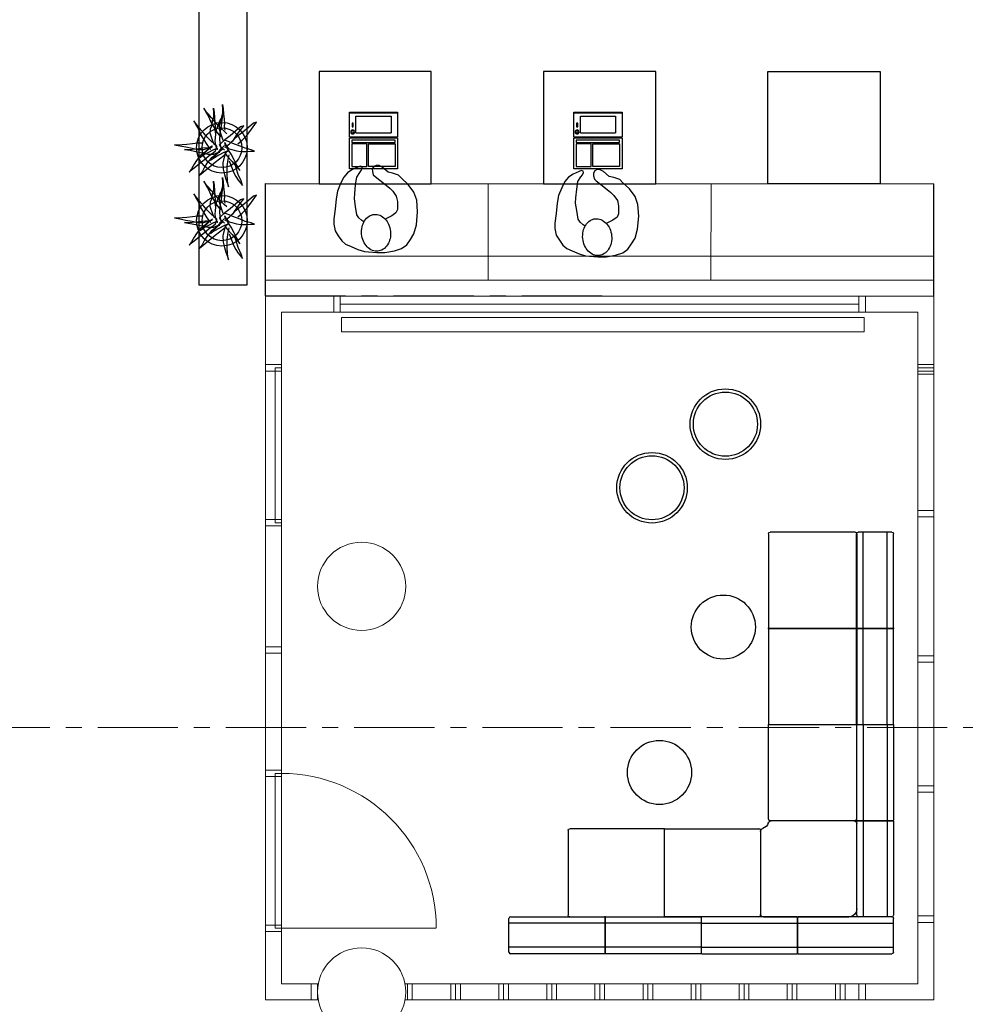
# Model space of a CAD drawing. Header units: millimetres. Extents: x 45699 to 251499, y 244 to 86446.
# Tile 95 of 240: x 176441 to 182341, y 13433 to 19575. Entities that reach past the tile are written whole.
import ezdxf

# ---------------------------------------------------------------- set-up
doc = ezdxf.new("R2010")
doc.units = ezdxf.units.MM
doc.header["$LTSCALE"] = 400
doc.header["$PDMODE"] = 3
doc.header["$PDSIZE"] = 15
doc.linetypes.add('CENTER', pattern=[2, 1.25, -0.25, 0.25, -0.25])
for name, color, linetype in [('72_BNX_CPX_D2_GRAFIK', 2, 'Continuous'), ('inlay', 6, 'Continuous'), ('inr', 4, 'Continuous'), ('plant', 114, 'Continuous'), ('plat', 5, 'Continuous'), ('stramien', 1, 'CENTER'), ('symbol', 1, 'Continuous'), ('timmerwerk-gd', 2, 'Continuous')]:
    doc.layers.add(name, color=color, linetype=linetype)

# ---------------------------------------------------------------- blocks, each defined once
blk = doc.blocks.new('symb-LPTP_b2')
for p, q in [((150, 0), (-150, 0)), ((-150, 0), (-150, -155)), ((150, -155), (150, 0)), ((150, -5), (-150, -5)), ((-110, -25), (-110, -129)), ((110, -25), (-110, -25)), ((110, -129), (110, -25)), ((150, -155), (-150, -155)), ((150, -160), (-150, -160)), ((-150, -160), (-150, -355)), ((110, -129), (-110, -129)), ((150, -355), (150, -160)), ((-150, -355), (150, -355))]:
    blk.add_line(p, q)
for points in [[(126.4, -69.8), (133.6, -69.8), (133.6, -91.9), (126.4, -91.9)], [(128.4, -71.8), (131.6, -71.8), (131.6, -89.9), (128.4, -89.9)], [(-135, -175), (135, -175), (135, -188.8), (-135, -188.8)], [(32.1, -198.8), (-135, -198.8), (-135, -340), (32.1, -340)], [(42.1, -198.8), (135, -198.8), (135, -340), (42.1, -340)]]:
    blk.add_lwpolyline(points, close=True)
for points in [[(-129.8, -157.5, 10, 10, 0), (-110.7, -157.5, 10, 10, 0)], [(129.8, -157.5, 10, 10, 0), (110.7, -157.5, 10, 10, 0)]]:
    blk.add_lwpolyline(points, format="xyseb")
for radius in [12.6, 7.57]:
    blk.add_circle((130, -123.9), radius)
blk = doc.blocks.new('hangende bloembak')
at = {"linetype": 'Continuous'}
blk.add_point((26, 5), dxfattribs=at)
at = {"layer": 'plant'}
for points in [[(92, 281), (90, 340), (82, 413), (72, 495), (67, 561), (61, 618), (66, 668), (54, 591), (37, 509), (19, 420), (2, 343), (3, 258), (27, 194), (29, 174)], [(92, 281), (90, 340), (82, 413), (72, 495), (67, 561), (61, 618), (66, 668), (54, 591), (37, 509), (19, 420), (2, 343), (3, 258), (27, 194), (29, 174)], [(46, 142), (17, 191), (-40, 249), (-78, 301), (-150, 361), (-202, 393), (-268, 427), (-314, 462), (-272, 413), (-134, 243), (-87, 186), (-41, 125), (-15, 94), (5, 93), (22, 68), (-6, 132), (-38, 194), (-73, 256), (-108, 310), (-84, 276), (-28, 224), (54, 135)], [(28, 141), (25, 199), (18, 272), (8, 354), (3, 421), (-3, 478), (2, 527), (-10, 450), (-27, 369), (-45, 279), (-63, 202), (-62, 118), (-37, 54), (-35, 34)], [(28, 141), (25, 199), (18, 272), (8, 354), (3, 421), (-3, 478), (2, 527), (-10, 450), (-27, 369), (-45, 279), (-63, 202), (-62, 118), (-37, 54), (-35, 34)], [(5, -2), (-24, 47), (-81, 105), (-119, 156), (-191, 216), (-243, 248), (-309, 282), (-355, 318), (-313, 268), (-175, 98), (-128, 41), (-82, -19), (-56, -50), (-36, -52), (-19, -76), (-47, -13), (-79, 49), (-114, 111), (-149, 165), (-125, 131), (-69, 79), (13, -9)], [(44, 74), (79, 112), (118, 155), (178, 215), (229, 256), (273, 296), (316, 332), (346, 357), (403, 397), (333, 360), (276, 327), (196, 293), (136, 259), (69, 215), (24, 181), (4, 161)], [(61, 105), (106, 127), (227, 169), (289, 166), (340, 142), (404, 137), (458, 120), (516, 119), (576, 124), (520, 114), (443, 110), (374, 102), (313, 99), (272, 102), (218, 93)], [(220, -65), (255, -28), (294, 16), (354, 76), (405, 117), (449, 157), (492, 193), (521, 218), (579, 258), (509, 221), (452, 188), (372, 154), (311, 120), (245, 76), (200, 42), (180, 22)], [(220, -65), (255, -28), (294, 16), (354, 76), (405, 117), (449, 157), (492, 193), (521, 218), (579, 258), (509, 221), (452, 188), (372, 154), (311, 120), (245, 76), (200, 42), (180, 22)], [(-6, 68), (42, 87), (111, 99), (175, 95), (279, 80), (350, 54), (399, 35), (443, 7), (481, -4), (416, 7), (329, 17), (227, 33), (135, 37), (68, 28), (-1, 15)], [(-6, 68), (42, 87), (111, 99), (175, 95), (279, 80), (350, 54), (399, 35), (443, 7), (481, -4), (416, 7), (329, 17), (227, 33), (135, 37), (68, 28), (-1, 15)], [(29, -36), (79, -98), (143, -160), (204, -202), (268, -250), (330, -299), (318, -254), (256, -185), (194, -109), (138, -34), (92, 18), (61, 43)], [(29, -36), (79, -98), (143, -160), (204, -202), (268, -250), (330, -299), (318, -254), (256, -185), (194, -109), (138, -34), (92, 18), (61, 43)], [(113, -23), (157, -1), (279, 41), (340, 38), (391, 15), (455, 9), (510, -8), (568, -9), (627, -4), (571, -13), (494, -18), (425, -25), (364, -29), (323, -25), (270, -35)], [(113, -23), (157, -1), (279, 41), (340, 38), (391, 15), (455, 9), (510, -8), (568, -9), (627, -4), (571, -13), (494, -18), (425, -25), (364, -29), (323, -25), (270, -35)], [(-32, -47), (-106, -28), (-185, -8), (-273, -12), (-347, -30), (-412, -50), (-473, -72), (-516, -87), (-435, -70), (-335, -67), (-235, -69), (-139, -82), (-74, -96)], [(-32, -47), (-106, -28), (-185, -8), (-273, -12), (-347, -30), (-412, -50), (-473, -72), (-516, -87), (-435, -70), (-335, -67), (-235, -69), (-139, -82), (-74, -96)], [(-154, -96), (-203, -112), (-261, -135), (-322, -159), (-375, -190), (-424, -221), (-459, -247), (-499, -281), (-437, -261), (-348, -221), (-271, -197), (-223, -182), (-184, -170)], [(-30, -27), (-87, -62), (-124, -94), (-164, -136), (-218, -179), (-241, -201), (-293, -245), (-218, -201), (-143, -164), (-64, -122), (-9, -84), (30, -62), (73, -40), (97, -35), (56, -54), (10, -94), (1, -131), (-17, -198), (-27, -260), (-26, -337), (-20, -394), (-20, -446), (-4, -400), (18, -316), (50, -248), (78, -169), (107, -94), (127, -46), (120, -12)], [(79, -214), (130, -277), (193, -339), (254, -381), (318, -428), (381, -478), (368, -433), (307, -364), (244, -288), (189, -213), (143, -161), (112, -136)]]:
    blk.add_lwpolyline(points, dxfattribs=at)
at = {"layer": 'timmerwerk-gd', "linetype": 'Continuous'}
for radius in [353, 277]:
    blk.add_circle((26, 5), radius, dxfattribs=at)
blk = doc.blocks.new('72_BNX_CPX_D2_LF_1')
at = {"layer": '72_BNX_CPX_D2_GRAFIK', "color": 2}
for p, q in [((0.01, 0), (0.597, 0)), ((0, -0.22), (0, -0.01)), ((0.6, -0.04), (0, -0.04)), ((0.6, -0.003), (0.6, -0.227)), ((0.6, -0.19), (0, -0.19)), ((0.597, -0.23), (0.01, -0.23))]:
    blk.add_line(p, q, dxfattribs=at)
for centre, radius, start, end in [((0.01, -0.01), 0.01, 90, 180), ((0.597, -0.003), 0.003, 360, 90), ((0.01, -0.22), 0.01, 180, 270), ((0.597, -0.227), 0.003, 270, 0)]:
    blk.add_arc(centre, radius, start, end, dxfattribs=at)
blk = doc.blocks.new('72_BNX_CPX_D2_LF_2')
at = {"layer": '72_BNX_CPX_D2_GRAFIK', "color": 2}
for p, q in [((0.003, 0), (0.597, 0)), ((0, -0.227), (0, -0.003)), ((0.6, -0.04), (0, -0.04)), ((0.6, -0.003), (0.6, -0.227)), ((0.6, -0.19), (0, -0.19)), ((0.597, -0.23), (0.003, -0.23))]:
    blk.add_line(p, q, dxfattribs=at)
for centre, start, end in [((0.003, -0.003), 90, 180), ((0.597, -0.003), 0, 90), ((0.003, -0.227), 180, 270), ((0.597, -0.227), 270, 0)]:
    blk.add_arc(centre, 0.003, start, end, dxfattribs=at)
blk = doc.blocks.new('72_BNX_CPX_D2_CB_SITZ')
at = {"layer": '72_BNX_CPX_D2_GRAFIK', "color": 2}
for p, q in [((0.018, 0), (0.55, 0)), ((0, -0.5329), (0, -0.018)), ((0.6, -0.05), (0.6, -0.582)), ((0.582, -0.6), (0.0671, -0.6))]:
    blk.add_line(p, q, dxfattribs=at)
for centre, radius, start, end in [((0.018, -0.018), 0.018, 90, 180), ((0.55, -0.05), 0.05, 0, 90), ((0.02, -0.5329), 0.02, 180, 253.39845), ((0, -0.6), 0.05, 16.60155, 73.39845), ((0.0671, -0.58), 0.02, 196.60155, 270), ((0.582, -0.582), 0.018, 270, 0)]:
    blk.add_arc(centre, radius, start, end, dxfattribs=at)
blk = doc.blocks.new('72bnx_cpx2F9AE877E9D6045658B996E746242295E')
blk.add_blockref('72_BNX_CPX_D2_CB_SITZ', (0, 0))
blk = doc.blocks.new('72_BNX_CPX_D2_BE_SITZ_1')
at = {"layer": '72_BNX_CPX_D2_GRAFIK', "color": 2}
for p, q in [((0.01, 0.0003), (0.597, 0.0003)), ((0, -0.5397), (0, -0.0097)), ((0.6, -0.0027), (0.6, -0.5467)), ((0.597, -0.5497), (0.01, -0.5497))]:
    blk.add_line(p, q, dxfattribs=at)
for centre, radius, start, end in [((0.01, -0.0097), 0.01, 90, 180), ((0.597, -0.0027), 0.003, 0, 90), ((0.01, -0.5397), 0.01, 180, 270), ((0.597, -0.5467), 0.003, 270, 0), ((0.597, -0.5467), 0.003, 270, 360)]:
    blk.add_arc(centre, radius, start, end, dxfattribs=at)
blk = doc.blocks.new('72_BNX_CPX_D2_BE_SITZ_2')
at = {"layer": '72_BNX_CPX_D2_GRAFIK', "color": 2}
for p, q in [((0.003, 0), (0.597, 0)), ((0, -0.547), (0, -0.003)), ((0.6, -0.003), (0.6, -0.547)), ((0.597, -0.55), (0.003, -0.55))]:
    blk.add_line(p, q, dxfattribs=at)
for centre, start, end in [((0.597, -0.003), 0, 90), ((0.003, -0.003), 90, 180), ((0.003, -0.547), 180, 270), ((0.597, -0.547), 270, 0)]:
    blk.add_arc(centre, 0.003, start, end, dxfattribs=at)
blk = doc.blocks.new('72bnx_cpx2184CE1400CC6439EB1A53533EC32D4EA')
for name, p in [('72_BNX_CPX_D2_BE_SITZ_1', (0, 0)), ('72_BNX_CPX_D2_BE_SITZ_2', (0.6, 0))]:
    blk.add_blockref(name, p)
at = {"xscale": -1}
blk.add_blockref('72_BNX_CPX_D2_BE_SITZ_1', (1.8, 0), dxfattribs=at)
blk = doc.blocks.new('72bnx_cpx25729CB2F89014772B57CF7023B276B69')
blk.add_blockref('72_BNX_CPX_D2_BE_SITZ_1', (0, 0))
at = {"xscale": -1}
blk.add_blockref('72_BNX_CPX_D2_BE_SITZ_1', (1.2, 0), dxfattribs=at)
blk = doc.blocks.new('symb-ps03_b2')
blk.add_lwpolyline([(82.2, -333.7), (93.5, -323.3), (109.6, -304.5), (119.8, -284.7), (121.3, -230.8), (122.5, -183.8), (115.8, -150.4), (104.2, -98.4), (90.8, -52.2), (69, -24.8), (57.7, -13.2), (50.2, -0.9), (49.4, 8.5), (59.4, 13), (75.8, 8.9), (114.7, -1.3), (145.3, -16.6), (172.1, -41.1), (196.4, -77.8), (221.1, -122.2), (235.7, -169.2), (249.9, -232.3), (265.9, -290), (270.3, -324.8), (267.4, -365.4), (252.2, -399.3), (234.6, -432.8), (213.5, -457.5), (181.2, -475.4), (141, -499), (102.8, -516.9), (26.9, -533.5), (-23.3, -539.3), (-83.1, -537.5), (-129.9, -527.7), (-165.1, -510.7), (-191.8, -478.7), (-217.7, -447.5), (-240.8, -394), (-258.1, -313.4), (-261.7, -241.7), (-250.8, -189), (-222, -138.3), (-185.2, -93.4), (-169.5, -72.2), (-133.8, -53.9), (-107.1, -45.7), (-74.5, -10), (-56.5, 2.3), (-37.5, 6.7), (-23, 0.8), (-11.7, -12.6), (-10.5, -27.9), (-13.2, -49.2), (-22.6, -61.1), (-75.1, -114.5), (-104.5, -144.9), (-120.7, -165.7), (-138.4, -200.3), (-141.8, -234.1), (-134.6, -284.5), (-123.4, -302.1), (-94.4, -318.8), (-69, -327.2), (-51.7, -333)])
blk.add_lwpolyline([(-74.5, -413.3, 0.078796), (-66.1, -458.3, 0.088041), (-45.7, -493.9, 0.105312), (-14.5, -518.5, 0.121926), (19.1, -525.8, 0.121926), (52.3, -516.6, 0.105312), (82.1, -490.3, 0.088041), (100.3, -453.5, 0.078796), (106.2, -408.2, 0.078796), (97.7, -363.2, 0.088041), (77.4, -327.6, 0.105312), (46.2, -303, 0.121926), (12.5, -295.7, 0.121926), (-20.6, -304.9, 0.105312), (-50.4, -331.2, 0.088041), (-68.6, -368, 0.078796)], format="xyb", close=True)

msp = doc.modelspace()

# ---------------------------------------------------------------- linework, layer by layer
at = {"layer": 'inlay', "lineweight": 0}
for p, q in [((179364, 18550.9), (179364.4, 17950.9)), ((180754.7, 18550.9), (180754.3, 17950.9))]:
    msp.add_line(p, q, dxfattribs=at)
msp.add_lwpolyline([(178448.3, 17628.3), (178448.3, 17716.3), (181710.3, 17716.3), (181710.3, 17628.3)], close=True, dxfattribs=at)
at = {"layer": 'inr'}
for p, q in [((177974.4, 17852.7), (177974.4, 18552.7)), ((177974.4, 18552.7), (182144.8, 18550)), ((182144.4, 17850), (182144.4, 18550)), ((177974.6, 18102.7), (182144.6, 18100)), ((177974.5, 17952.7), (182144.5, 17950))]:
    msp.add_line(p, q, dxfattribs=at)
at = {"layer": 'inr', "lineweight": 0}
msp.add_line((178441.4, 17850), (181677.4, 17850), dxfattribs=at)
at = {"layer": 'inr'}
for points in [[(177859.5, 17921.5), (177859.5, 20121.5), (177559.5, 20121.5), (177559.5, 17921.5)], [(179009.4, 18551.3), (179009.4, 19251.3), (178309.4, 19251.3), (178309.4, 18551.3)], [(180409.4, 18551.3), (180409.4, 19251.3), (179709.4, 19251.3), (179709.4, 18551.3)], [(181109.4, 18551.3), (181109.4, 19251.3), (181809.4, 19251.3), (181809.4, 18551.3)]]:
    msp.add_lwpolyline(points, close=True, dxfattribs=at)
for centre, radius in [((180844.1, 17051.9), 220), ((180844.1, 17051.9), 200), ((180386.5, 16655), 220), ((180386.5, 16655), 200), ((180831.2, 15786), 200), ((180432.8, 14878.9), 200)]:
    msp.add_circle(centre, radius, dxfattribs=at)
at = {"layer": 'plat', "lineweight": 0}
for p, q in [((177974.4, 17852.7), (177974.4, 13460)), ((178401.4, 17850), (177974.4, 17850)), ((178441.4, 17850), (178441.4, 17750)), ((181677.4, 17850), (181677.4, 17750)), ((182144.4, 17850), (181717.4, 17850)), ((182144.4, 13460), (182144.4, 17850)), ((178441.4, 17800), (181677.4, 17800)), ((178401.4, 17750), (178074.4, 17750)), ((178074.4, 17750), (178074.4, 13560)), ((178441.4, 17750), (181677.4, 17750)), ((182044.4, 17750), (181717.4, 17750)), ((182044.4, 13560), (182044.4, 17750)), ((179038.2, 13907), (178074.4, 13907)), ((179038.2, 13907), (178074.4, 13907)), ((178074.4, 13560), (178304, 13560)), ((178299.4, 13560), (178299.4, 13460)), ((178304, 13560), (178299.4, 13560)), ((181677.4, 13560), (178844.9, 13560)), ((178860.4, 13460), (178860.4, 13560)), ((178890.4, 13460), (178890.4, 13560)), ((179130.4, 13460), (179130.4, 13560)), ((179160.4, 13460), (179160.4, 13560)), ((179190.4, 13460), (179190.4, 13560)), ((179430.4, 13460), (179430.4, 13560)), ((179460.4, 13460), (179460.4, 13560)), ((179490.4, 13460), (179490.4, 13560)), ((179730.4, 13460), (179730.4, 13560)), ((179760.4, 13460), (179760.4, 13560)), ((179790.4, 13460), (179790.4, 13560)), ((180030.4, 13460), (180030.4, 13560)), ((180060.4, 13460), (180060.4, 13560)), ((180090.4, 13460), (180090.4, 13560)), ((180330.4, 13460), (180330.4, 13560)), ((180360.4, 13460), (180360.4, 13560)), ((180390.4, 13460), (180390.4, 13560)), ((180630.4, 13460), (180630.4, 13560)), ((180660.4, 13460), (180660.4, 13560)), ((180690.4, 13460), (180690.4, 13560)), ((180930.4, 13460), (180930.4, 13560)), ((180960.4, 13460), (180960.4, 13560)), ((180990.4, 13460), (180990.4, 13560)), ((181230.4, 13460), (181230.4, 13560)), ((181260.4, 13460), (181260.4, 13560)), ((181290.4, 13460), (181290.4, 13560)), ((181530.4, 13460), (181530.4, 13560)), ((181560.4, 13460), (181560.4, 13560)), ((181590.4, 13460), (181590.4, 13560)), ((181677.4, 13560), (181677.4, 13460)), ((181717.4, 13560), (182044.4, 13560)), ((177974.4, 13460), (178304, 13460)), ((178304, 13460), (178299.4, 13460)), ((181677.4, 13460), (178844.9, 13460)), ((181717.4, 13460), (182144.4, 13460))]:
    msp.add_line(p, q, dxfattribs=at)
for points in [[(178441.4, 17850), (178441.4, 17750), (178401.4, 17750), (178401.4, 17850)], [(181677.4, 17850), (181677.4, 17750), (181717.4, 17750), (181717.4, 17850)], [(178074.4, 17423), (178074.4, 17383), (177974.4, 17383), (177974.4, 17423)], [(178074.4, 17403), (178074.4, 16437), (178034.4, 16437), (178034.4, 17403)], [(182044.4, 17423), (182044.4, 17383), (182144.4, 17383), (182144.4, 17423)], [(182044.4, 17404), (182044.4, 17364), (182144.4, 17364), (182144.4, 17404)], [(182044.4, 16514), (182044.4, 16474), (182144.4, 16474), (182144.4, 16514)], [(182044.4, 16514), (182044.4, 16474), (182144.4, 16474), (182144.4, 16514)], [(178074.4, 16457), (178074.4, 16417), (177974.4, 16417), (177974.4, 16457)], [(178074.4, 15663), (178074.4, 15623), (177974.4, 15623), (177974.4, 15663)], [(182044.4, 15566), (182044.4, 15606), (182144.4, 15606), (182144.4, 15566)], [(178074.4, 14893), (178074.4, 14853), (177974.4, 14853), (177974.4, 14893)], [(178074.4, 14893), (178074.4, 14853), (177974.4, 14853), (177974.4, 14893)], [(178074.4, 14873), (178074.4, 13907), (178034.4, 13907), (178034.4, 14873)], [(178074.4, 14873), (178074.4, 13907), (178034.4, 13907), (178034.4, 14873)], [(182044.4, 14755), (182044.4, 14795), (182144.4, 14795), (182144.4, 14755)], [(182044.4, 13984), (182044.4, 13944), (182144.4, 13944), (182144.4, 13984)], [(178074.4, 13927), (178074.4, 13887), (177974.4, 13887), (177974.4, 13927)], [(178074.4, 13927), (178074.4, 13887), (177974.4, 13887), (177974.4, 13927)], [(178299.4, 13560), (178299.4, 13460), (178259.4, 13460), (178259.4, 13560)], [(178299.4, 13560), (178299.4, 13460), (178259.4, 13460), (178259.4, 13560)], [(181677.4, 13560), (181677.4, 13460), (181717.4, 13460), (181717.4, 13560)]]:
    msp.add_lwpolyline(points, close=True, dxfattribs=at)
for centre in [(178574.4, 16040), (178574.4, 13510), (178574.4, 13510)]:
    msp.add_circle(centre, 275, dxfattribs=at)
msp.add_arc((178074.4, 13907), 966, 0, 90, dxfattribs=at)
msp.add_arc((178074.4, 13907), 966, 0, 90, dxfattribs=at)
at = {"layer": 'stramien', "lineweight": 0}
for p, q in [((177974.4, 17852.7), (182144.4, 17850)), ((172128.3, 15160), (187231.9, 15160))]:
    msp.add_line(p, q, dxfattribs=at)

# ---------------------------------------------------------------- block references
at = {"yscale": 1000, "zscale": 1000, "rotation": 90}
for name, p, xscale in [('72_BNX_CPX_D2_LF_1', (181663.3, 16377.9), -1000), ('72_BNX_CPX_D2_LF_2', (181663.3, 15777.9), -1000), ('72_BNX_CPX_D2_LF_2', (181663.3, 14577.9), 1000), ('72_BNX_CPX_D2_LF_1', (181663.3, 13977.9), 1000)]:
    msp.add_blockref(name, p, dxfattribs=dict(at, xscale=xscale))
at = {"color": 7, "xscale": -1000, "yscale": 1000, "zscale": 1000, "rotation": 180}
for name, p in [('72bnx_cpx2F9AE877E9D6045658B996E746242295E', (181063.3, 13977.9)), ('72bnx_cpx25729CB2F89014772B57CF7023B276B69', (179863.3, 13978.6))]:
    msp.add_blockref(name, p, dxfattribs=at)
at = {"yscale": 1000, "zscale": 1000}
for name, p, xscale in [('72_BNX_CPX_D2_LF_1', (179493.3, 13978.3), 1000), ('72_BNX_CPX_D2_LF_2', (180093.3, 13978.3), 1000), ('72_BNX_CPX_D2_LF_2', (181293.3, 13978.3), -1000), ('72_BNX_CPX_D2_LF_1', (181893.3, 13978.3), -1000)]:
    msp.add_blockref(name, p, dxfattribs=dict(at, xscale=xscale))
at = {"layer": 'inlay', "lineweight": 0, "xscale": 0.448, "yscale": 0.448, "zscale": 0.448, "rotation": 90}
for p in [(177705.4, 18764.5), (177705.4, 18308.8)]:
    msp.add_blockref('hangende bloembak', p, dxfattribs=at)
at = {"layer": 'inr', "xscale": -1}
for p in [(178649.1, 18998.7), (180049.1, 18998.7)]:
    msp.add_blockref('symb-LPTP_b2', p, dxfattribs=at)
at = {"layer": 'inr', "xscale": -1000, "yscale": 1000, "zscale": 1000, "rotation": 90}
msp.add_blockref('72bnx_cpx2184CE1400CC6439EB1A53533EC32D4EA', (181113.1, 16377.9), dxfattribs=at)
at = {"layer": 'symbol', "linetype": 'Continuous', "lineweight": 0, "xscale": -1, "rotation": 7.312874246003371}
for p in [(178628.1, 18655), (180007.6, 18628)]:
    msp.add_blockref('symb-ps03_b2', p, dxfattribs=at)

doc.saveas('drawing.dxf')
